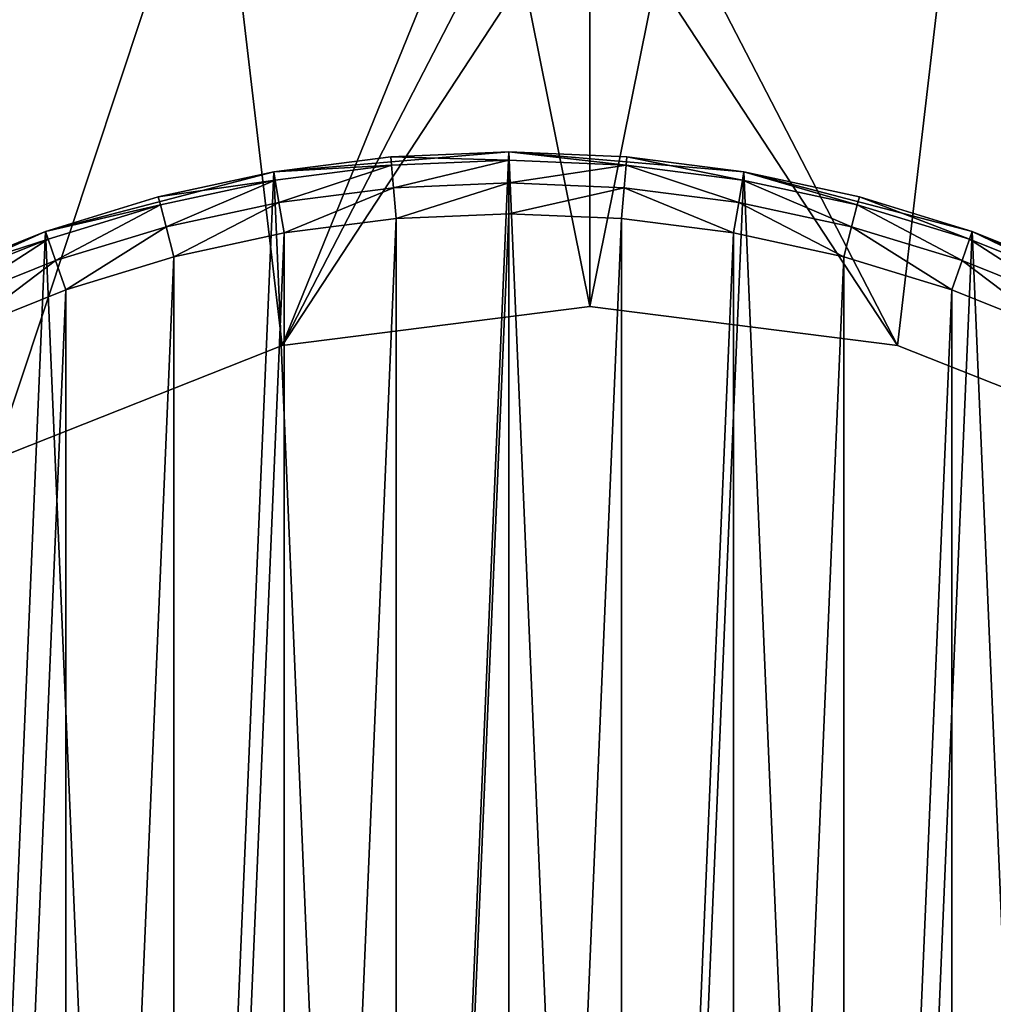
# Model space of a CAD drawing. Extents: x 2 to 356, y -61 to 98.
# Tile 14 of 86: x 95 to 111, y 9 to 25. Entities that reach past the tile are written whole.
import ezdxf

# ---------------------------------------------------------------- set-up
doc = ezdxf.new("R2010")
doc.units = 0
doc.header["$LTSCALE"] = 25.4
doc.layers.get('0').update_dxf_attribs({"color": 13, "linetype": 'CONTINUOUS'})

# ---------------------------------------------------------------- blocks, each defined once
blk = doc.blocks.new('HOTEL-4731-9304_STL')
at = {"color": 252}
mesh = blk.add_polyface(dxfattribs=at)
corners = [(1.773, -60.795, 89.383), (1.873, -60.695, 89.383), (1.773, 60.795, 89.383), (356.202, -60.795, 89.383), (356.102, -60.695, 89.383), (356.102, 60.695, 89.383), (1.873, 60.695, 89.383), (356.202, 60.795, 89.383)]
mesh.append_faces([[corners[k] for k in face] for face in [(0, 1, 2), (1, 3, 4), (4, 3, 5), (2, 6, 7), (6, 2, 1), (7, 5, 3)]], dxfattribs={"vtx0": -1, "vtx1": -1, "color": 252})
mesh.append_faces([[corners[k] for k in face] for face in [(1, 0, 3), (7, 6, 5)]], dxfattribs={"vtx0": -1, "vtx2": -1, "color": 252})
mesh = blk.add_polyface(dxfattribs=at)
corners = [(1.773, 60.795, 254.862), (1.873, 60.695, 254.862), (1.773, -60.795, 254.862), (356.202, 60.795, 254.862), (356.102, 60.695, 254.862), (356.102, -60.695, 254.862), (1.873, -60.695, 254.862), (356.202, -60.795, 254.862)]
mesh.append_faces([[corners[k] for k in face] for face in [(0, 1, 2), (1, 3, 4), (4, 3, 5), (2, 6, 7), (6, 2, 1), (7, 5, 3)]], dxfattribs={"vtx0": -1, "vtx1": -1, "color": 252})
mesh.append_faces([[corners[k] for k in face] for face in [(1, 0, 3), (7, 6, 5)]], dxfattribs={"vtx0": -1, "vtx2": -1, "color": 252})
mesh = blk.add_polyface(dxfattribs=at)
corners = [(2.144, 60.127, 83.531), (2.077, -59.877, 83.531), (2.077, 59.877, 83.531), (2.144, -60.127, 83.531), (2.224, 60.231, 83.531), (2.224, -60.231, 83.531), (2.31, 60.145, 83.531), (2.327, 60.31, 83.531), (355.665, 60.145, 83.531), (2.577, 60.377, 83.531), (355.398, 60.377, 83.531), (355.648, 60.31, 83.531), (355.751, 60.231, 83.531), (355.665, -60.145, 83.531), (2.31, -60.145, 83.531), (2.327, -60.31, 83.531), (2.577, -60.377, 83.531), (355.398, -60.377, 83.531), (355.648, -60.31, 83.531), (355.751, -60.231, 83.531), (355.831, 60.127, 83.531), (355.831, -60.127, 83.531), (355.898, 59.877, 83.531), (355.898, -59.877, 83.531)]
mesh.append_faces([[corners[k] for k in face] for face in [(0, 1, 2), (21, 22, 23)]], dxfattribs={"vtx0": -1, "color": 252})
mesh.append_faces([[corners[k] for k in face] for face in [(1, 0, 3), (3, 4, 5), (6, 7, 8), (8, 12, 13), (5, 14, 15), (14, 5, 6), (15, 13, 16), (16, 13, 17), (17, 13, 18), (18, 13, 19), (19, 20, 21)]], dxfattribs={"vtx0": -1, "vtx1": -1, "color": 252})
mesh.append_faces([[corners[k] for k in face] for face in [(5, 4, 6), (19, 13, 12)]], dxfattribs={"vtx0": -1, "vtx1": -1, "vtx2": -1, "color": 252})
mesh.append_faces([[corners[k] for k in face] for face in [(3, 0, 4), (6, 4, 7), (8, 7, 9), (8, 9, 10), (8, 10, 11), (8, 11, 12), (15, 14, 13), (19, 12, 20), (21, 20, 22)]], dxfattribs={"vtx0": -1, "vtx2": -1, "color": 252})
mesh = blk.add_polyface(dxfattribs=at)
corners = [(2.144, -60.127, 260.714), (2.077, 59.877, 260.714), (2.077, -59.877, 260.714), (2.144, 60.127, 260.714), (2.224, -60.231, 260.714), (2.224, 60.231, 260.714), (2.31, -60.145, 260.714), (2.327, -60.31, 260.714), (355.665, -60.145, 260.714), (2.577, -60.377, 260.714), (355.398, -60.377, 260.714), (355.648, -60.31, 260.714), (355.751, -60.231, 260.714), (355.665, 60.145, 260.714), (2.31, 60.145, 260.714), (2.327, 60.31, 260.714), (2.577, 60.377, 260.714), (355.398, 60.377, 260.714), (355.648, 60.31, 260.714), (355.751, 60.231, 260.714), (355.831, -60.127, 260.714), (355.831, 60.127, 260.714), (355.898, -59.877, 260.714), (355.898, 59.877, 260.714)]
mesh.append_faces([[corners[k] for k in face] for face in [(0, 1, 2), (21, 22, 23)]], dxfattribs={"vtx0": -1, "color": 252})
mesh.append_faces([[corners[k] for k in face] for face in [(1, 0, 3), (3, 4, 5), (6, 7, 8), (8, 12, 13), (5, 14, 15), (14, 5, 6), (15, 13, 16), (16, 13, 17), (17, 13, 18), (18, 13, 19), (19, 20, 21)]], dxfattribs={"vtx0": -1, "vtx1": -1, "color": 252})
mesh.append_faces([[corners[k] for k in face] for face in [(5, 4, 6), (19, 13, 12)]], dxfattribs={"vtx0": -1, "vtx1": -1, "vtx2": -1, "color": 252})
mesh.append_faces([[corners[k] for k in face] for face in [(3, 0, 4), (6, 4, 7), (8, 7, 9), (8, 9, 10), (8, 10, 11), (8, 11, 12), (15, 14, 13), (19, 12, 20), (21, 20, 22)]], dxfattribs={"vtx0": -1, "vtx2": -1, "color": 252})
at = {"color": 0}
mesh = blk.add_polyface(dxfattribs=at)
corners = [(76.407, -8.961, 114.832), (75.146, 3.031, 114.832), (75.146, -3.031, 114.832), (76.407, 8.961, 114.832), (78.873, -14.5, 114.832), (78.873, 14.5, 114.832), (82.436, -19.405, 114.832), (82.436, 19.405, 114.832), (84.342, -3.748, 114.832), (86.942, -23.461, 114.832), (84.027, 1.256, 114.832), (85.891, -8.516, 114.832), (88.577, -12.748, 114.832), (92.192, -26.493, 114.832), (92.232, -16.18, 114.832), (97.958, -28.366, 114.832), (96.625, -18.596, 114.832), (101.481, -19.842, 114.832), (103.987, -29, 114.832), (103.987, -20, 114.832), (110.017, -28.366, 114.832), (106.494, -19.842, 114.832), (111.35, -18.596, 114.832), (115.783, -26.493, 114.832), (115.743, -16.18, 114.832), (119.398, -12.748, 114.832), (121.033, -23.461, 114.832), (122.084, -8.516, 114.832), (125.539, -19.405, 114.832), (123.633, -3.748, 114.832), (123.948, 1.256, 114.832), (86.942, 23.461, 114.832), (84.966, 6.18, 114.832), (87.101, 10.717, 114.832), (92.192, 26.493, 114.832), (90.296, 14.579, 114.832), (94.352, 17.526, 114.832), (97.958, 28.366, 114.832), (99.014, 19.372, 114.832), (103.987, 29, 114.832), (103.987, 20, 114.832), (108.961, 19.372, 114.832), (110.017, 28.366, 114.832), (113.622, 17.526, 114.832), (115.783, 26.493, 114.832), (117.678, 14.579, 114.832), (121.033, 23.461, 114.832), (120.874, 10.717, 114.832), (123.008, 6.18, 114.832), (125.539, 19.405, 114.832), (129.102, -14.5, 114.832), (129.102, 14.5, 114.832), (131.568, -8.961, 114.832), (131.568, 8.961, 114.832), (132.828, -3.031, 114.832), (132.828, 3.031, 114.832)]
mesh.append_faces([[corners[k] for k in face] for face in [(0, 1, 2), (53, 54, 55)]], dxfattribs={"vtx0": -1, "color": 0})
mesh.append_faces([[corners[k] for k in face] for face in [(1, 0, 3), (3, 4, 5), (5, 6, 7), (8, 9, 11), (11, 9, 12), (12, 13, 14), (14, 15, 16), (16, 15, 17), (17, 18, 19), (19, 20, 21), (21, 20, 22), (22, 23, 24), (24, 23, 25), (25, 26, 27), (27, 28, 29), (29, 28, 30), (31, 33, 34), (34, 36, 37), (37, 38, 39), (39, 41, 42), (42, 43, 44), (44, 45, 46), (46, 48, 49), (49, 50, 51), (51, 52, 53)]], dxfattribs={"vtx0": -1, "vtx1": -1, "color": 0})
mesh.append_faces([[corners[k] for k in face] for face in [(7, 6, 8), (49, 30, 28)]], dxfattribs={"vtx0": -1, "vtx1": -1, "vtx2": -1, "color": 0})
mesh.append_faces([[corners[k] for k in face] for face in [(3, 0, 4), (5, 4, 6), (8, 6, 9), (7, 8, 10), (12, 9, 13), (14, 13, 15), (17, 15, 18), (19, 18, 20), (22, 20, 23), (25, 23, 26), (27, 26, 28), (10, 31, 7), (31, 10, 32), (31, 32, 33), (34, 33, 35), (34, 35, 36), (37, 36, 38), (39, 38, 40), (39, 40, 41), (42, 41, 43), (44, 43, 45), (46, 45, 47), (46, 47, 48), (49, 48, 30), (49, 28, 50), (51, 50, 52), (53, 52, 54)]], dxfattribs={"vtx0": -1, "vtx2": -1, "color": 0})
mesh = blk.add_polyface(dxfattribs=at)
corners = [(110.017, 28.366, 113.832), (105.06, 25.325, 113.832), (105.06, 28.98, 113.832), (108.961, 19.372, 113.832), (113.622, 17.526, 113.832), (115.783, 26.493, 113.832), (117.678, 14.579, 113.832), (121.033, 23.461, 113.832), (120.874, 10.717, 113.832), (123.008, 6.18, 113.832), (125.539, 19.405, 113.832), (123.948, 1.256, 113.832), (103.987, -20, 113.832), (102.915, -25.325, 113.832), (101.481, -19.842, 113.832), (105.06, -25.325, 113.832), (106.494, -19.842, 113.832), (105.06, -28.98, 113.832), (110.017, -28.366, 113.832), (111.35, -18.596, 113.832), (115.783, -26.493, 113.832), (115.743, -16.18, 113.832), (119.398, -12.748, 113.832), (121.033, -23.461, 113.832), (122.084, -8.516, 113.832), (125.539, -19.405, 113.832), (123.633, -3.748, 113.832), (129.102, 14.5, 113.832), (129.102, -14.5, 113.832), (131.568, 8.961, 113.832), (131.568, -8.961, 113.832), (132.828, 3.031, 113.832), (132.828, -3.031, 113.832), (76.407, 8.961, 113.832), (75.146, -3.031, 113.832), (75.146, 3.031, 113.832), (76.407, -8.961, 113.832), (78.873, 14.5, 113.832), (78.873, -14.5, 113.832), (82.436, 19.405, 113.832), (82.436, -19.405, 113.832), (84.027, 1.256, 113.832), (86.942, 23.461, 113.832), (84.966, 6.18, 113.832), (87.101, 10.717, 113.832), (92.192, 26.493, 113.832), (90.296, 14.579, 113.832), (94.352, 17.526, 113.832), (97.958, 28.366, 113.832), (99.014, 19.372, 113.832), (102.915, 28.98, 113.832), (102.915, 25.325, 113.832), (103.987, 20, 113.832), (84.342, -3.748, 113.832), (86.942, -23.461, 113.832), (85.891, -8.516, 113.832), (88.577, -12.748, 113.832), (92.192, -26.493, 113.832), (92.232, -16.18, 113.832), (97.958, -28.366, 113.832), (96.625, -18.596, 113.832), (102.915, -28.98, 113.832)]
mesh.append_faces([[corners[k] for k in face] for face in [(0, 1, 2), (30, 31, 32), (33, 34, 35)]], dxfattribs={"vtx0": -1, "color": 0})
mesh.append_faces([[corners[k] for k in face] for face in [(3, 0, 4), (4, 5, 6), (6, 7, 8), (8, 7, 9), (9, 10, 11), (12, 13, 14), (13, 12, 15), (15, 16, 17), (17, 16, 18), (18, 19, 20), (20, 22, 23), (23, 24, 25), (25, 27, 28), (28, 29, 30), (34, 33, 36), (36, 37, 38), (38, 39, 40), (41, 42, 43), (43, 42, 44), (44, 45, 46), (46, 45, 47), (47, 48, 49), (49, 51, 52), (52, 1, 3), (40, 53, 54), (53, 40, 41), (54, 56, 57), (57, 58, 59), (59, 14, 61), (61, 14, 13)]], dxfattribs={"vtx0": -1, "vtx1": -1, "color": 0})
mesh.append_faces([[corners[k] for k in face] for face in [(1, 0, 3), (25, 11, 10), (40, 39, 41)]], dxfattribs={"vtx0": -1, "vtx1": -1, "vtx2": -1, "color": 0})
mesh.append_faces([[corners[k] for k in face] for face in [(4, 0, 5), (6, 5, 7), (9, 7, 10), (15, 12, 16), (18, 16, 19), (20, 19, 21), (20, 21, 22), (23, 22, 24), (25, 24, 26), (25, 26, 11), (25, 10, 27), (28, 27, 29), (30, 29, 31), (36, 33, 37), (38, 37, 39), (41, 39, 42), (44, 42, 45), (47, 45, 48), (49, 48, 50), (49, 50, 51), (52, 51, 1), (54, 53, 55), (54, 55, 56), (57, 56, 58), (59, 58, 60), (59, 60, 14)]], dxfattribs={"vtx0": -1, "vtx2": -1, "color": 0})
at = {"color": 8}
mesh = blk.add_polyface(dxfattribs=at)
corners = [(80.36, -2.858, 112.601), (80.683, 4.74, 112.601), (80.198, 0.955, 112.601), (81.164, -6.589, 112.601), (81.8, 8.389, 112.601), (82.587, -10.13, 112.601), (83.518, 11.797, 112.601), (84.588, -13.379, 112.601), (85.787, 14.865, 112.601), (87.109, -16.244, 112.601), (88.543, 17.506, 112.601), (90.078, -18.641, 112.601), (91.704, 19.643, 112.601), (93.41, -20.503, 112.601), (95.182, 21.215, 112.601), (97.008, -21.774, 112.601), (98.875, 22.176, 112.601), (100.769, -22.419, 112.601), (102.678, 22.5, 112.601), (102.678, -22.5, 112.601), (104.586, -22.419, 112.601), (106.48, 22.176, 112.601), (108.347, -21.774, 112.601), (110.173, 21.215, 112.601), (111.945, -20.503, 112.601), (113.651, 19.643, 112.601), (115.277, -18.641, 112.601), (116.812, 17.506, 112.601), (118.246, -16.244, 112.601), (119.568, 14.865, 112.601), (120.767, -13.379, 112.601), (121.837, 11.797, 112.601), (122.768, -10.13, 112.601), (123.555, 8.389, 112.601), (124.191, -6.589, 112.601), (124.673, 4.74, 112.601), (124.995, -2.858, 112.601), (125.157, 0.955, 112.601)]
mesh.append_faces([[corners[k] for k in face] for face in [(0, 1, 2), (35, 36, 37)]], dxfattribs={"vtx0": -1, "color": 8})
mesh.append_faces([[corners[k] for k in face] for face in [(1, 3, 4), (4, 5, 6), (6, 7, 8), (8, 9, 10), (10, 11, 12), (12, 13, 14), (14, 15, 16), (16, 17, 18), (18, 20, 21), (21, 22, 23), (23, 24, 25), (25, 26, 27), (27, 28, 29), (29, 30, 31), (31, 32, 33), (33, 34, 35)]], dxfattribs={"vtx0": -1, "vtx1": -1, "color": 8})
mesh.append_faces([[corners[k] for k in face] for face in [(1, 0, 3), (4, 3, 5), (6, 5, 7), (8, 7, 9), (10, 9, 11), (12, 11, 13), (14, 13, 15), (16, 15, 17), (18, 17, 19), (18, 19, 20), (21, 20, 22), (23, 22, 24), (25, 24, 26), (27, 26, 28), (29, 28, 30), (31, 30, 32), (33, 32, 34), (35, 34, 36)]], dxfattribs={"vtx0": -1, "vtx2": -1, "color": 8})
mesh = blk.add_polyface(dxfattribs=at)
corners = [(102.678, 22.5, 112.601), (100.769, 22.419, 83.601), (98.875, 22.176, 112.601)]
mesh.append_faces([[corners[k] for k in face] for face in [(0, 1, 2)]], dxfattribs={"color": 8})
mesh = blk.add_polyface(dxfattribs=at)
corners = [(102.678, 22.5, 112.601), (102.678, 22.5, 83.601), (100.769, 22.419, 83.601)]
mesh.append_faces([[corners[k] for k in face] for face in [(0, 1, 2)]], dxfattribs={"color": 8})
mesh = blk.add_polyface(dxfattribs=at)
corners = [(100.769, 22.419, 83.601), (102.678, 22.366, 83.101), (100.781, 22.285, 83.101), (102.678, 22.5, 83.601)]
mesh.append_faces([[corners[k] for k in face] for face in [(0, 1, 2), (1, 0, 3)]], dxfattribs={"vtx0": -1, "color": 8})
mesh = blk.add_polyface(dxfattribs=at)
corners = [(106.48, 22.176, 112.601), (104.586, 22.419, 83.601), (102.678, 22.5, 112.601)]
mesh.append_faces([[corners[k] for k in face] for face in [(0, 1, 2)]], dxfattribs={"color": 8})
mesh = blk.add_polyface(dxfattribs=at)
corners = [(102.678, 22.5, 112.601), (104.586, 22.419, 83.601), (102.678, 22.5, 83.601)]
mesh.append_faces([[corners[k] for k in face] for face in [(0, 1, 2)]], dxfattribs={"color": 8})
mesh = blk.add_polyface(dxfattribs=at)
corners = [(102.678, 22.5, 83.601), (104.574, 22.285, 83.101), (102.678, 22.366, 83.101), (104.586, 22.419, 83.601)]
mesh.append_faces([[corners[k] for k in face] for face in [(0, 1, 2), (1, 0, 3)]], dxfattribs={"vtx0": -1, "color": 8})
mesh = blk.add_polyface(dxfattribs=at)
corners = [(98.875, 22.176, 112.601), (100.769, 22.419, 83.601), (98.875, 22.176, 83.601)]
mesh.append_faces([[corners[k] for k in face] for face in [(0, 1, 2)]], dxfattribs={"color": 8})
mesh = blk.add_polyface(dxfattribs=at)
corners = [(98.875, 22.176, 83.601), (100.781, 22.285, 83.101), (98.898, 22.044, 83.101), (100.769, 22.419, 83.601)]
mesh.append_faces([[corners[k] for k in face] for face in [(0, 1, 2), (1, 0, 3)]], dxfattribs={"vtx0": -1, "color": 8})
mesh = blk.add_polyface(dxfattribs=at)
corners = [(102.678, 22.366, 83.101), (100.812, 21.921, 82.735), (100.781, 22.285, 83.101), (102.678, 22, 82.735)]
mesh.append_faces([[corners[k] for k in face] for face in [(0, 1, 2), (1, 0, 3)]], dxfattribs={"vtx0": -1, "color": 8})
mesh = blk.add_polyface(dxfattribs=at)
corners = [(104.574, 22.285, 83.101), (102.678, 22, 82.735), (102.678, 22.366, 83.101), (104.543, 21.921, 82.735)]
mesh.append_faces([[corners[k] for k in face] for face in [(0, 1, 2), (1, 0, 3)]], dxfattribs={"vtx0": -1, "color": 8})
mesh = blk.add_polyface(dxfattribs=at)
corners = [(104.586, 22.419, 83.601), (106.457, 22.044, 83.101), (104.574, 22.285, 83.101), (106.48, 22.176, 83.601)]
mesh.append_faces([[corners[k] for k in face] for face in [(0, 1, 2), (1, 0, 3)]], dxfattribs={"vtx0": -1, "color": 8})
mesh = blk.add_polyface(dxfattribs=at)
corners = [(106.48, 22.176, 112.601), (106.48, 22.176, 83.601), (104.586, 22.419, 83.601)]
mesh.append_faces([[corners[k] for k in face] for face in [(0, 1, 2)]], dxfattribs={"color": 8})
mesh = blk.add_polyface(dxfattribs=at)
corners = [(98.875, 22.176, 112.601), (97.008, 21.774, 83.601), (95.182, 21.215, 112.601)]
mesh.append_faces([[corners[k] for k in face] for face in [(0, 1, 2)]], dxfattribs={"color": 8})
mesh = blk.add_polyface(dxfattribs=at)
corners = [(98.875, 22.176, 112.601), (98.875, 22.176, 83.601), (97.008, 21.774, 83.601)]
mesh.append_faces([[corners[k] for k in face] for face in [(0, 1, 2)]], dxfattribs={"color": 8})
mesh = blk.add_polyface(dxfattribs=at)
corners = [(97.008, 21.774, 83.601), (98.898, 22.044, 83.101), (97.042, 21.644, 83.101), (98.875, 22.176, 83.601)]
mesh.append_faces([[corners[k] for k in face] for face in [(0, 1, 2), (1, 0, 3)]], dxfattribs={"vtx0": -1, "color": 8})
mesh = blk.add_polyface(dxfattribs=at)
corners = [(100.781, 22.285, 83.101), (98.96, 21.684, 82.735), (98.898, 22.044, 83.101), (100.812, 21.921, 82.735)]
mesh.append_faces([[corners[k] for k in face] for face in [(0, 1, 2), (1, 0, 3)]], dxfattribs={"vtx0": -1, "color": 8})
mesh = blk.add_polyface(dxfattribs=at)
corners = [(104.574, 22.285, 83.101), (106.396, 21.684, 82.735), (104.543, 21.921, 82.735), (106.457, 22.044, 83.101)]
mesh.append_faces([[corners[k] for k in face] for face in [(0, 1, 2), (1, 0, 3)]], dxfattribs={"vtx0": -1, "color": 8})
mesh = blk.add_polyface(dxfattribs=at)
corners = [(106.48, 22.176, 83.601), (108.313, 21.644, 83.101), (106.457, 22.044, 83.101), (108.347, 21.774, 83.601)]
mesh.append_faces([[corners[k] for k in face] for face in [(0, 1, 2), (1, 0, 3)]], dxfattribs={"vtx0": -1, "color": 8})
mesh = blk.add_polyface(dxfattribs=at)
corners = [(110.173, 21.215, 112.601), (108.347, 21.774, 83.601), (106.48, 22.176, 112.601)]
mesh.append_faces([[corners[k] for k in face] for face in [(0, 1, 2)]], dxfattribs={"color": 8})
mesh = blk.add_polyface(dxfattribs=at)
corners = [(106.48, 22.176, 112.601), (108.347, 21.774, 83.601), (106.48, 22.176, 83.601)]
mesh.append_faces([[corners[k] for k in face] for face in [(0, 1, 2)]], dxfattribs={"color": 8})
mesh = blk.add_polyface(dxfattribs=at)
corners = [(98.898, 22.044, 83.101), (97.134, 21.29, 82.735), (97.042, 21.644, 83.101), (98.96, 21.684, 82.735)]
mesh.append_faces([[corners[k] for k in face] for face in [(0, 1, 2), (1, 0, 3)]], dxfattribs={"vtx0": -1, "color": 8})
mesh = blk.add_polyface(dxfattribs=at)
corners = [(102.678, 22, 82.735), (100.854, 21.423, 82.601), (100.812, 21.921, 82.735), (102.678, 21.5, 82.601)]
mesh.append_faces([[corners[k] for k in face] for face in [(0, 1, 2), (1, 0, 3)]], dxfattribs={"vtx0": -1, "color": 8})
mesh = blk.add_polyface(dxfattribs=at)
corners = [(104.543, 21.921, 82.735), (102.678, 21.5, 82.601), (102.678, 22, 82.735), (104.501, 21.423, 82.601)]
mesh.append_faces([[corners[k] for k in face] for face in [(0, 1, 2), (1, 0, 3)]], dxfattribs={"vtx0": -1, "color": 8})
mesh = blk.add_polyface(dxfattribs=at)
corners = [(106.457, 22.044, 83.101), (108.221, 21.29, 82.735), (106.396, 21.684, 82.735), (108.313, 21.644, 83.101)]
mesh.append_faces([[corners[k] for k in face] for face in [(0, 1, 2), (1, 0, 3)]], dxfattribs={"vtx0": -1, "color": 8})
mesh = blk.add_polyface(dxfattribs=at)
corners = [(100.812, 21.921, 82.735), (99.044, 21.191, 82.601), (98.96, 21.684, 82.735), (100.854, 21.423, 82.601)]
mesh.append_faces([[corners[k] for k in face] for face in [(0, 1, 2), (1, 0, 3)]], dxfattribs={"vtx0": -1, "color": 8})
mesh = blk.add_polyface(dxfattribs=at)
corners = [(104.543, 21.921, 82.735), (106.311, 21.191, 82.601), (104.501, 21.423, 82.601), (106.396, 21.684, 82.735)]
mesh.append_faces([[corners[k] for k in face] for face in [(0, 1, 2), (1, 0, 3)]], dxfattribs={"vtx0": -1, "color": 8})
mesh = blk.add_polyface(dxfattribs=at)
corners = [(95.182, 21.215, 112.601), (97.008, 21.774, 83.601), (95.182, 21.215, 83.601)]
mesh.append_faces([[corners[k] for k in face] for face in [(0, 1, 2)]], dxfattribs={"color": 8})
mesh = blk.add_polyface(dxfattribs=at)
corners = [(95.182, 21.215, 83.601), (97.042, 21.644, 83.101), (95.227, 21.088, 83.101), (97.008, 21.774, 83.601)]
mesh.append_faces([[corners[k] for k in face] for face in [(0, 1, 2), (1, 0, 3)]], dxfattribs={"vtx0": -1, "color": 8})
mesh = blk.add_polyface(dxfattribs=at)
corners = [(98.96, 21.684, 82.735), (97.26, 20.806, 82.601), (97.134, 21.29, 82.735), (99.044, 21.191, 82.601)]
mesh.append_faces([[corners[k] for k in face] for face in [(0, 1, 2), (1, 0, 3)]], dxfattribs={"vtx0": -1, "color": 8})
mesh = blk.add_polyface(dxfattribs=at)
corners = [(106.396, 21.684, 82.735), (108.095, 20.806, 82.601), (106.311, 21.191, 82.601), (108.221, 21.29, 82.735)]
mesh.append_faces([[corners[k] for k in face] for face in [(0, 1, 2), (1, 0, 3)]], dxfattribs={"vtx0": -1, "color": 8})
mesh = blk.add_polyface(dxfattribs=at)
corners = [(108.347, 21.774, 83.601), (110.129, 21.088, 83.101), (108.313, 21.644, 83.101), (110.173, 21.215, 83.601)]
mesh.append_faces([[corners[k] for k in face] for face in [(0, 1, 2), (1, 0, 3)]], dxfattribs={"vtx0": -1, "color": 8})
mesh = blk.add_polyface(dxfattribs=at)
corners = [(110.173, 21.215, 112.601), (110.173, 21.215, 83.601), (108.347, 21.774, 83.601)]
mesh.append_faces([[corners[k] for k in face] for face in [(0, 1, 2)]], dxfattribs={"color": 8})
mesh = blk.add_polyface(dxfattribs=at)
corners = [(97.042, 21.644, 83.101), (95.348, 20.743, 82.735), (95.227, 21.088, 83.101), (97.134, 21.29, 82.735)]
mesh.append_faces([[corners[k] for k in face] for face in [(0, 1, 2), (1, 0, 3)]], dxfattribs={"vtx0": -1, "color": 8})
mesh = blk.add_polyface(dxfattribs=at)
corners = [(108.313, 21.644, 83.101), (110.007, 20.743, 82.735), (108.221, 21.29, 82.735), (110.129, 21.088, 83.101)]
mesh.append_faces([[corners[k] for k in face] for face in [(0, 1, 2), (1, 0, 3)]], dxfattribs={"vtx0": -1, "color": 8})
mesh = blk.add_polyface(dxfattribs=at)
corners = [(81.352, 2.731, 82.601), (81.197, -0.912, 82.601), (81.197, 0.912, 82.601), (81.352, -2.731, 82.601), (81.66, 4.53, 82.601), (81.66, -4.53, 82.601), (82.12, 6.296, 82.601), (82.12, -6.296, 82.601), (82.728, 8.016, 82.601), (82.728, -8.016, 82.601), (83.48, 9.679, 82.601), (83.48, -9.679, 82.601), (84.37, 11.273, 82.601), (84.37, -11.273, 82.601), (85.392, 12.785, 82.601), (85.392, -12.785, 82.601), (86.538, 14.205, 82.601), (86.538, -14.205, 82.601), (87.801, 15.522, 82.601), (87.801, -15.522, 82.601), (89.171, 16.728, 82.601), (89.171, -16.728, 82.601), (90.638, 17.813, 82.601), (90.638, -17.813, 82.601), (92.192, 18.77, 82.601), (92.192, -18.77, 82.601), (93.822, 19.591, 82.601), (93.822, -19.591, 82.601), (95.515, 20.272, 82.601), (95.515, -20.272, 82.601), (97.26, 20.806, 82.601), (97.26, -20.806, 82.601), (99.044, 21.191, 82.601), (99.044, -21.191, 82.601), (100.854, 21.423, 82.601), (100.854, -21.423, 82.601), (102.678, 21.5, 82.601), (102.678, -21.5, 82.601), (104.501, 21.423, 82.601), (104.501, -21.423, 82.601), (106.311, 21.191, 82.601), (106.311, -21.191, 82.601), (108.095, 20.806, 82.601), (108.095, -20.806, 82.601), (109.84, 20.272, 82.601), (109.84, -20.272, 82.601), (111.533, 19.591, 82.601), (111.533, -19.591, 82.601), (113.163, 18.77, 82.601), (113.163, -18.77, 82.601), (114.717, 17.813, 82.601), (114.717, -17.813, 82.601), (116.184, 16.728, 82.601), (116.184, -16.728, 82.601), (117.554, 15.522, 82.601), (117.554, -15.522, 82.601), (118.817, 14.205, 82.601), (118.817, -14.205, 82.601), (119.963, 12.785, 82.601), (119.963, -12.785, 82.601), (120.985, 11.273, 82.601), (120.985, -11.273, 82.601), (121.875, 9.679, 82.601), (121.875, -9.679, 82.601), (122.627, 8.016, 82.601), (122.627, -8.016, 82.601), (123.235, 6.296, 82.601), (123.235, -6.296, 82.601), (123.695, 4.53, 82.601), (123.695, -4.53, 82.601), (124.003, 2.731, 82.601), (124.003, -2.731, 82.601), (124.158, 0.912, 82.601), (124.158, -0.912, 82.601)]
mesh.append_faces([[corners[k] for k in face] for face in [(0, 1, 2), (71, 72, 73)]], dxfattribs={"vtx0": -1, "color": 8})
mesh.append_faces([[corners[k] for k in face] for face in [(1, 0, 3), (3, 4, 5), (5, 6, 7), (7, 8, 9), (9, 10, 11), (11, 12, 13), (13, 14, 15), (15, 16, 17), (17, 18, 19), (19, 20, 21), (21, 22, 23), (23, 24, 25), (25, 26, 27), (27, 28, 29), (29, 30, 31), (31, 32, 33), (33, 34, 35), (35, 36, 37), (37, 38, 39), (39, 40, 41), (41, 42, 43), (43, 44, 45), (45, 46, 47), (47, 48, 49), (49, 50, 51), (51, 52, 53), (53, 54, 55), (55, 56, 57), (57, 58, 59), (59, 60, 61), (61, 62, 63), (63, 64, 65), (65, 66, 67), (67, 68, 69), (69, 70, 71)]], dxfattribs={"vtx0": -1, "vtx1": -1, "color": 8})
mesh.append_faces([[corners[k] for k in face] for face in [(3, 0, 4), (5, 4, 6), (7, 6, 8), (9, 8, 10), (11, 10, 12), (13, 12, 14), (15, 14, 16), (17, 16, 18), (19, 18, 20), (21, 20, 22), (23, 22, 24), (25, 24, 26), (27, 26, 28), (29, 28, 30), (31, 30, 32), (33, 32, 34), (35, 34, 36), (37, 36, 38), (39, 38, 40), (41, 40, 42), (43, 42, 44), (45, 44, 46), (47, 46, 48), (49, 48, 50), (51, 50, 52), (53, 52, 54), (55, 54, 56), (57, 56, 58), (59, 58, 60), (61, 60, 62), (63, 62, 64), (65, 64, 66), (67, 66, 68), (69, 68, 70), (71, 70, 72)]], dxfattribs={"vtx0": -1, "vtx2": -1, "color": 8})
mesh = blk.add_polyface(dxfattribs=at)
corners = [(95.182, 21.215, 112.601), (93.41, 20.503, 83.601), (91.704, 19.643, 112.601)]
mesh.append_faces([[corners[k] for k in face] for face in [(0, 1, 2)]], dxfattribs={"color": 8})
mesh = blk.add_polyface(dxfattribs=at)
corners = [(95.182, 21.215, 112.601), (95.182, 21.215, 83.601), (93.41, 20.503, 83.601)]
mesh.append_faces([[corners[k] for k in face] for face in [(0, 1, 2)]], dxfattribs={"color": 8})
mesh = blk.add_polyface(dxfattribs=at)
corners = [(93.41, 20.503, 83.601), (95.227, 21.088, 83.101), (93.465, 20.381, 83.101), (95.182, 21.215, 83.601)]
mesh.append_faces([[corners[k] for k in face] for face in [(0, 1, 2), (1, 0, 3)]], dxfattribs={"vtx0": -1, "color": 8})
mesh = blk.add_polyface(dxfattribs=at)
corners = [(97.134, 21.29, 82.735), (95.515, 20.272, 82.601), (95.348, 20.743, 82.735), (97.26, 20.806, 82.601)]
mesh.append_faces([[corners[k] for k in face] for face in [(0, 1, 2), (1, 0, 3)]], dxfattribs={"vtx0": -1, "color": 8})
mesh = blk.add_polyface(dxfattribs=at)
corners = [(108.221, 21.29, 82.735), (109.84, 20.272, 82.601), (108.095, 20.806, 82.601), (110.007, 20.743, 82.735)]
mesh.append_faces([[corners[k] for k in face] for face in [(0, 1, 2), (1, 0, 3)]], dxfattribs={"vtx0": -1, "color": 8})
mesh = blk.add_polyface(dxfattribs=at)
corners = [(110.173, 21.215, 83.601), (111.89, 20.381, 83.101), (110.129, 21.088, 83.101), (111.945, 20.503, 83.601)]
mesh.append_faces([[corners[k] for k in face] for face in [(0, 1, 2), (1, 0, 3)]], dxfattribs={"vtx0": -1, "color": 8})
mesh = blk.add_polyface(dxfattribs=at)
corners = [(113.651, 19.643, 112.601), (111.945, 20.503, 83.601), (110.173, 21.215, 112.601)]
mesh.append_faces([[corners[k] for k in face] for face in [(0, 1, 2)]], dxfattribs={"color": 8})
mesh = blk.add_polyface(dxfattribs=at)
corners = [(110.173, 21.215, 112.601), (111.945, 20.503, 83.601), (110.173, 21.215, 83.601)]
mesh.append_faces([[corners[k] for k in face] for face in [(0, 1, 2)]], dxfattribs={"color": 8})
mesh = blk.add_polyface(dxfattribs=at)
corners = [(95.227, 21.088, 83.101), (93.616, 20.047, 82.735), (93.465, 20.381, 83.101), (95.348, 20.743, 82.735)]
mesh.append_faces([[corners[k] for k in face] for face in [(0, 1, 2), (1, 0, 3)]], dxfattribs={"vtx0": -1, "color": 8})
mesh = blk.add_polyface(dxfattribs=at)
corners = [(110.129, 21.088, 83.101), (111.739, 20.047, 82.735), (110.007, 20.743, 82.735), (111.89, 20.381, 83.101)]
mesh.append_faces([[corners[k] for k in face] for face in [(0, 1, 2), (1, 0, 3)]], dxfattribs={"vtx0": -1, "color": 8})
mesh = blk.add_polyface(dxfattribs=at)
corners = [(95.348, 20.743, 82.735), (93.822, 19.591, 82.601), (93.616, 20.047, 82.735), (95.515, 20.272, 82.601)]
mesh.append_faces([[corners[k] for k in face] for face in [(0, 1, 2), (1, 0, 3)]], dxfattribs={"vtx0": -1, "color": 8})
mesh = blk.add_polyface(dxfattribs=at)
corners = [(110.007, 20.743, 82.735), (111.533, 19.591, 82.601), (109.84, 20.272, 82.601), (111.739, 20.047, 82.735)]
mesh.append_faces([[corners[k] for k in face] for face in [(0, 1, 2), (1, 0, 3)]], dxfattribs={"vtx0": -1, "color": 8})
at = {"color": 0}
mesh = blk.add_polyface(dxfattribs=at)
corners = [(103.987, 20, 114.832), (99.014, 19.372, 113.832), (103.987, 20, 113.832), (99.014, 19.372, 114.832)]
mesh.append_faces([[corners[k] for k in face] for face in [(0, 1, 2), (1, 0, 3)]], dxfattribs={"vtx0": -1, "color": 0})
mesh = blk.add_polyface(dxfattribs=at)
corners = [(108.961, 19.372, 114.832), (103.987, 20, 113.832), (108.961, 19.372, 113.832), (103.987, 20, 114.832)]
mesh.append_faces([[corners[k] for k in face] for face in [(0, 1, 2), (1, 0, 3)]], dxfattribs={"vtx0": -1, "color": 0})
mesh = blk.add_polyface(dxfattribs=at)
corners = [(99.014, 19.372, 114.832), (94.352, 17.526, 113.832), (99.014, 19.372, 113.832), (94.352, 17.526, 114.832)]
mesh.append_faces([[corners[k] for k in face] for face in [(0, 1, 2), (1, 0, 3)]], dxfattribs={"vtx0": -1, "color": 0})
mesh = blk.add_polyface(dxfattribs=at)
corners = [(113.622, 17.526, 114.832), (108.961, 19.372, 113.832), (113.622, 17.526, 113.832), (108.961, 19.372, 114.832)]
mesh.append_faces([[corners[k] for k in face] for face in [(0, 1, 2), (1, 0, 3)]], dxfattribs={"vtx0": -1, "color": 0})

msp = doc.modelspace()

# ---------------------------------------------------------------- block references
at = {"color": 0}
msp.add_blockref('HOTEL-4731-9304_STL', (0, 0), dxfattribs=at)

doc.saveas('drawing.dxf')
